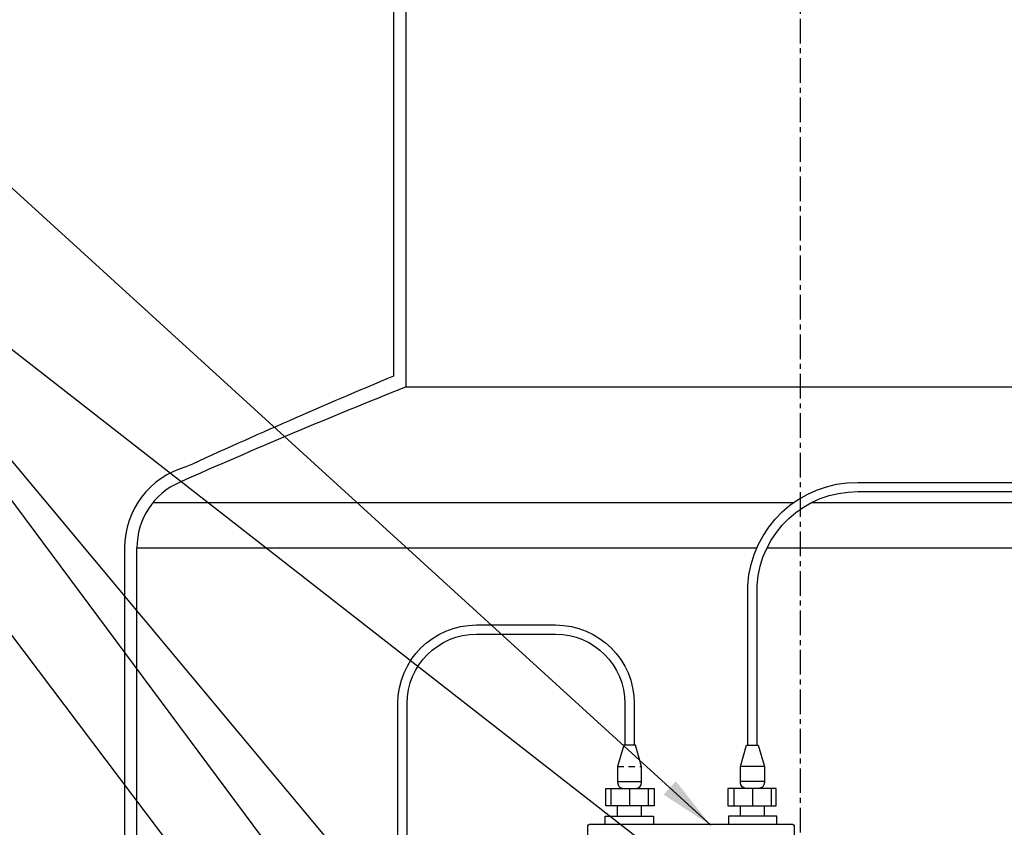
# Model space of a CAD drawing. Extents: x -174 to 90, y 3202 to 3403.
# Tile 11 of 35: x -122 to -102, y 3334 to 3351. Entities that reach past the tile are written whole.
import ezdxf

# ---------------------------------------------------------------- set-up
doc = ezdxf.new("R2010")
doc.units = 0
doc.header["$MEASUREMENT"] = 0
doc.linetypes.add('CENTER1', pattern=[0.6625, 0.5, -0.075, 0.0125, -0.075])
doc.linetypes.add('sumpdtl5$0$HIDDEN2', pattern=[0.1875, 0.125, -0.0625])
for name, color, linetype in [('CONDUIT', 2, 'CONTINUOUS'), ('FRP-SUMP', 2, 'CONTINUOUS'), ('PROBE', 2, 'CONTINUOUS'), ('TEXT', 3, 'CONTINUOUS')]:
    doc.layers.add(name, color=color, linetype=linetype)
doc.layers.add('FREEZE-LINES', color=8, linetype='CONTINUOUS', plot=False)
doc.styles.add('SIMPLEX', font='simplex')
doc.dimstyles.new('DIM12', dxfattribs={"dimscale": 12, "dimtxt": 0.09375, "dimasz": 0.09375, "dimexe": 0.0625, "dimexo": 0.0625, "dimgap": 0.0625, "dimtad": 1, "dimdec": 4, "dimzin": 3, "dimdsep": 46, "dimlunit": 4, "dimtxsty": 'SIMPLEX', "dimcen": 0, "dimclrd": 3, "dimclre": 3, "dimclrt": 3, "dimadec": 0, "dimazin": 0, "dimtfac": 1, "dimtdec": 4, "dimtmove": 0, "dimatfit": 3, "dimfxl": 1, "dimfrac": 2, "dimtolj": 1, "dimtzin": 3, "dimarcsym": 0})

msp = doc.modelspace()

# ---------------------------------------------------------------- linework, layer by layer
at = {"layer": 'CONDUIT'}
msp.add_lwpolyline([(-110.40201, 3330.34309), (-110.40201, 3334.42072, -0.41421356), (-110.34646, 3334.47628), (-106.26882, 3334.47628, -0.41421356), (-106.21327, 3334.42072), (-106.21327, 3330.34309, -0.41421356), (-106.26882, 3330.28753), (-110.34646, 3330.28753, -0.41421356)], format="xyb", close=True, dxfattribs=at)
at = {"layer": 'FREEZE-LINES', "color": 8, "linetype": 'CENTER1'}
msp.add_line((-106.08631, 3253.50724), (-106.08631, 3393.81703), dxfattribs=at)
at = {"layer": 'FRP-SUMP'}
for p, q in [((-114.08631, 3343.34266), (-114.08631, 3355.39564)), ((-114.33631, 3353.39564), (-114.33978, 3343.5606)), ((-119.79343, 3340.08044), (-119.79343, 3326.38499)), ((-119.54343, 3326.38499), (-119.54343, 3340.08044))]:
    msp.add_line(p, q, dxfattribs=at)
at = {"layer": 'FRP-SUMP', "color": 7, "linetype": 'Continuous'}
for p, q in [((-114.08631, 3343.34266), (-81.86821, 3343.34266)), ((-119.21883, 3340.99475), (-106.22738, 3340.99475)), ((-105.86723, 3340.99475), (-91.44623, 3340.99475)), ((-119.54343, 3340.08044), (-106.97194, 3340.08044)), ((-106.76544, 3340.08044), (-90.59697, 3340.08044))]:
    msp.add_line(p, q, dxfattribs=at)
at = {"layer": 'FRP-SUMP'}
for centre, radius, start, end in [((-60.42273, 3214.63978), 139.74129, 112.6955788, 114.5798006), ((-62.87426, 3215.4207), 137.79224, 111.8181138, 113.8913857), ((-118.09343, 3340.08044), 1.7, 105.563139, 180), ((-118.09343, 3340.08044), 1.45, 113.891386, 180)]:
    msp.add_arc(centre, radius, start, end, dxfattribs=at)
at = {"layer": 'PROBE', "linetype": 'sumpdtl5$0$HIDDEN2'}
msp.add_line((-109.7972, 3335.6421), (-109.30836, 3335.6421), dxfattribs=at)
at = {"layer": 'PROBE'}
for p, q in [((-106.81808, 3335.6421), (-107.30692, 3335.6421)), ((-109.93435, 3335.19933), (-109.93435, 3334.84914)), ((-109.7972, 3335.34356), (-109.30836, 3335.34356)), ((-109.55414, 3335.19933), (-109.55414, 3334.84914)), ((-109.17393, 3335.19933), (-109.17393, 3334.84914)), ((-107.44135, 3335.19933), (-107.44135, 3334.84914)), ((-106.81808, 3335.34356), (-107.30692, 3335.34356)), ((-107.06114, 3335.19933), (-107.06114, 3334.84914)), ((-106.68093, 3335.19933), (-106.68093, 3334.84914)), ((-109.7972, 3334.63792), (-109.7972, 3334.84914)), ((-109.30836, 3334.63792), (-109.30836, 3334.84914)), ((-107.30692, 3334.63792), (-107.30692, 3334.84914)), ((-106.81808, 3334.63792), (-106.81808, 3334.84914))]:
    msp.add_line(p, q, dxfattribs=at)
for points in [[(-107.15625, 3336.07735), (-107.15625, 3339.31174, -0.40047434), (-104.92114, 3341.40549), (-92.34136, 3341.40549, -0.41421356), (-90.24761, 3339.31174), (-90.24761, 3338.96788)], [(-106.96875, 3336.07735), (-106.96875, 3339.31174, -0.39914995), (-104.92114, 3341.21799), (-92.34136, 3341.21799, -0.41421356), (-90.43511, 3339.31174), (-90.43511, 3338.96788)], [(-114.25201, 3322.44289), (-114.25201, 3336.92122, -0.41421356), (-112.65826, 3338.51497), (-111.05278, 3338.51497, -0.41421356), (-109.45903, 3336.92122), (-109.45903, 3336.07735)], [(-114.06451, 3322.44289), (-114.06451, 3336.92122, -0.41421356), (-112.65826, 3338.32747), (-111.05278, 3338.32747, -0.41421356), (-109.64653, 3336.92122), (-109.64653, 3336.07735)], [(-109.42826, 3335.19933, 0.41421356), (-109.30836, 3335.31924), (-109.30836, 3335.51615), (-109.30836, 3335.6421), (-109.43462, 3336.07735), (-109.67094, 3336.07735), (-109.7972, 3335.6421), (-109.7972, 3335.51615), (-109.7972, 3335.31924, 0.41421356), (-109.6773, 3335.19933)], [(-107.18702, 3335.19933, -0.41421356), (-107.30692, 3335.31924), (-107.30692, 3335.51615), (-107.30692, 3335.6421), (-107.18066, 3336.07735), (-106.94434, 3336.07735), (-106.81808, 3335.6421), (-106.81808, 3335.51615), (-106.81808, 3335.31924, -0.41421356), (-106.93798, 3335.19933)]]:
    msp.add_lwpolyline(points, format="xyb", dxfattribs=at)
for points in [[(-110.03604, 3335.19933), (-109.05245, 3335.19933), (-109.05245, 3334.84914), (-110.03604, 3334.84914)], [(-106.57924, 3335.19933), (-107.56283, 3335.19933), (-107.56283, 3334.84914), (-106.57924, 3334.84914)]]:
    msp.add_lwpolyline(points, close=True, dxfattribs=at)
for points in [[(-110.04962, 3334.48042), (-110.04962, 3334.63792), (-109.06603, 3334.63792), (-109.06603, 3334.47628)], [(-106.56566, 3334.48042), (-106.56566, 3334.63792), (-107.54925, 3334.63792), (-107.54925, 3334.47628)]]:
    msp.add_lwpolyline(points, dxfattribs=at)

# ---------------------------------------------------------------- leaders
at = {"layer": 'TEXT'}
for points in [[(-107.90782, 3334.45172), (-128.7257, 3353.43665), (-145.11458, 3353.43665)], [(-110.64762, 3328.15948), (-127.48811, 3348.31298), (-144.33851, 3348.31298)], [(-110.06074, 3322.38435), (-127.70839, 3345.7631), (-136.35795, 3345.7631)]]:
    msp.add_leader(points, dimstyle='DIM12', dxfattribs=at)
at = {"layer": 'TEXT', "linetype": 'Continuous'}
for points in [[(-107.83268, 3321.87179), (-127.48811, 3348.31298), (-144.33851, 3348.31298)], [(-100.95781, 3327.62544), (-127.48811, 3348.31298), (-132.58673, 3348.31298)], [(-119.82139, 3328.15304), (-125.10475, 3336.64488), (-146.74373, 3336.64488)]]:
    msp.add_leader(points, dimstyle='DIM12', override={"dimgap": 0.0625, "dimtad": 0}, dxfattribs=at)

doc.saveas('drawing.dxf')
